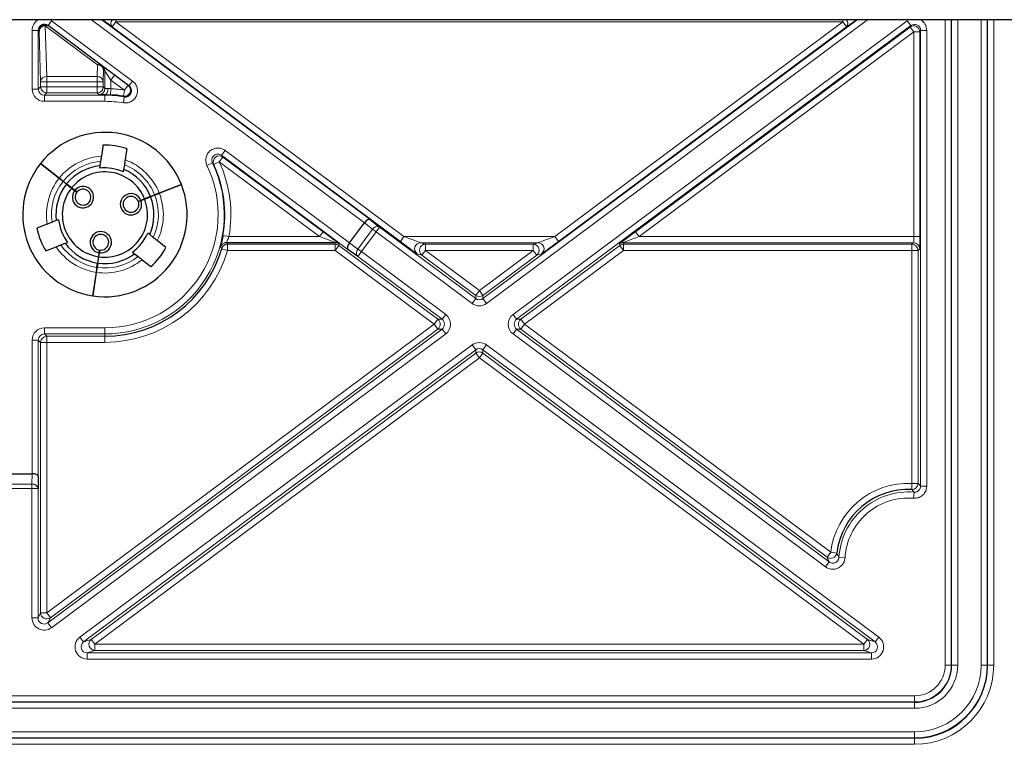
# Paper-space layout 'Blatt3' of a CAD drawing. Header units: millimetres. Extents: x 5 to 418, y 2 to 292.
# Tile 47 of 50: x 346 to 373, y 138 to 158. Entities that reach past the tile are written whole.
import ezdxf

# ---------------------------------------------------------------- set-up
doc = ezdxf.new("R2010")
doc.units = ezdxf.units.MM

psp = doc.layouts.new('Blatt3')

# ---------------------------------------------------------------- linework, layer by layer
at = {"color": 7, "linetype": 'Continuous', "lineweight": 25}
for p, q in [((376.5418, 158.1149), (315.5418, 158.1149)), ((349.0329, 156.3027), (346.8168, 157.9533)), ((348.5735, 157.9209), (348.3031, 158.1149)), ((346.6135, 154.1812), (347.1224, 153.7762)), ((347.1245, 153.7789), (346.6155, 154.1839)), ((348.2563, 154.2398), (348.2379, 154.1168)), ((348.8871, 153.9508), (348.8972, 154.0181)), ((348.8972, 154.0181), (348.9156, 154.1411)), ((347.3238, 153.616), (347.2293, 153.6912)), ((347.2313, 153.6938), (347.3259, 153.6186)), ((347.3238, 153.616), (347.4612, 153.5067)), ((347.4632, 153.5093), (347.3259, 153.6186)), ((347.4612, 153.5067), (347.5454, 153.4397)), ((347.5474, 153.4423), (347.4632, 153.5093)), ((347.6046, 153.3926), (347.5454, 153.4397)), ((347.5474, 153.4423), (347.6067, 153.3952)), ((350.4681, 153.6074), (349.8629, 153.3691)), ((349.8641, 153.366), (350.4693, 153.6043)), ((349.2895, 153.1434), (349.36, 153.1711)), ((349.3612, 153.168), (349.2907, 153.1403)), ((349.4601, 153.2105), (349.36, 153.1711)), ((349.3612, 153.168), (349.4613, 153.2074)), ((349.6234, 153.2748), (349.4601, 153.2105)), ((349.4613, 153.2074), (349.6246, 153.2717)), ((349.6234, 153.2748), (349.7358, 153.3191)), ((349.7371, 153.316), (349.6246, 153.2717)), ((347.0432, 152.6154), (346.9275, 152.5699)), ((347.1066, 152.6404), (347.0432, 152.6154)), ((355.632, 152.6452), (355.8959, 152.4414)), ((346.7973, 152.5186), (346.5126, 152.4065)), ((355.069, 152.0049), (355.4766, 152.5521)), ((349.6, 152.2329), (349.5468, 152.2753)), ((349.6974, 152.1554), (349.6, 152.2329)), ((350.0463, 151.8778), (349.8069, 152.0683)), ((346.7568, 151.7862), (347.0416, 151.8983)), ((347.1717, 151.9496), (347.2875, 151.9951)), ((347.2875, 151.9951), (347.3508, 152.0201)), ((348.2168, 151.7344), (348.228, 151.8093)), ((348.2313, 151.8088), (348.2201, 151.7339)), ((354.6896, 152.012), (351.6992, 152.012)), ((355.2951, 151.6348), (355.0243, 151.8293)), ((348.2008, 151.628), (348.1749, 151.4544)), ((348.1782, 151.4539), (348.2041, 151.6275)), ((348.2168, 151.7344), (348.2008, 151.628)), ((348.2041, 151.6275), (348.2201, 151.7339)), ((349.1317, 151.7536), (349.185, 151.7112)), ((349.185, 151.7112), (349.2823, 151.6338)), ((349.3918, 151.5467), (349.6312, 151.3561)), ((348.157, 151.3349), (348.1749, 151.4544)), ((348.1782, 151.4539), (348.1603, 151.3344)), ((348.1368, 151.1999), (348.0405, 150.5566)), ((348.0438, 150.5561), (348.1401, 151.1994)), ((345.7006, 145.6906), (346.383, 145.6906)), ((346.5505, 145.6215), (346.5447, 145.2882))]:
    psp.add_line(p, q, dxfattribs=at)
at = {"color": 7, "linetype": 'Continuous', "lineweight": 18}
for p, q in [((346.9163, 158.087), (346.8168, 157.9533)), ((346.9163, 158.087), (349.1324, 156.4363)), ((355.4771, 152.5528), (348.0094, 158.1149)), ((348.2884, 158.1149), (355.632, 152.6452)), ((348.673, 158.0545), (348.5735, 157.9209)), ((348.673, 158.1149), (348.673, 158.0545)), ((348.673, 158.0545), (356.5618, 152.1787)), ((368.5772, 158.0545), (348.673, 158.0545)), ((358.7247, 150.4827), (368.9716, 158.1149)), ((369.2506, 158.1149), (358.8242, 150.3491)), ((359.5468, 150.0489), (370.3399, 158.0878)), ((370.4394, 157.9542), (359.6464, 149.9152)), ((360.6884, 152.1787), (368.5772, 158.0545)), ((368.5772, 158.1149), (368.5772, 158.0545)), ((368.5772, 158.0545), (368.6768, 157.9209)), ((368.9472, 158.1149), (368.6768, 157.9209)), ((370.4394, 157.9542), (370.3399, 158.0878)), ((370.419, 157.9134), (370.4394, 157.9542)), ((371.378, 140.4483), (371.378, 158.1149)), ((371.5447, 158.1149), (371.5447, 140.4483)), ((371.5535, 140.4483), (371.5535, 158.1149)), ((371.7201, 158.1149), (371.7201, 140.4483)), ((372.3635, 140.4483), (372.3635, 158.1149)), ((372.5301, 158.1149), (372.5301, 140.4483)), ((372.5389, 140.4483), (372.5389, 158.1149)), ((372.7056, 158.1149), (372.7056, 140.4483)), ((346.3838, 156.2146), (346.3838, 157.8197)), ((346.3838, 157.8197), (346.5505, 157.8197)), ((346.5505, 157.8197), (346.5505, 156.2146)), ((346.5727, 157.8031), (346.5505, 157.8197)), ((346.6146, 156.4187), (346.5727, 157.8031)), ((348.1715, 156.8808), (346.7394, 157.9475)), ((346.7394, 157.9475), (346.7812, 156.563)), ((356.4623, 152.045), (348.5735, 157.9209)), ((368.6768, 157.9209), (360.7879, 152.045)), ((362.899, 152.3123), (370.419, 157.9134)), ((370.5185, 157.7798), (362.9985, 152.1787)), ((370.419, 157.9134), (370.5185, 157.7798)), ((370.5185, 157.7798), (370.6851, 157.7798)), ((370.5185, 152.1787), (370.5185, 157.7798)), ((370.7056, 157.8205), (370.6851, 157.7798)), ((370.6851, 157.7798), (370.6851, 152.1787)), ((370.7056, 157.8205), (370.8722, 157.8205)), ((370.7056, 145.3515), (370.7056, 157.8205)), ((370.8722, 157.8205), (370.8722, 145.3515)), ((348.1619, 156.563), (348.1715, 156.8808)), ((348.3381, 156.7365), (348.3285, 156.4187)), ((348.3723, 156.711), (348.3381, 156.7365)), ((348.5389, 156.4628), (348.3723, 156.711)), ((348.3723, 156.235), (348.3723, 156.711)), ((346.6146, 156.2787), (346.6146, 156.4187)), ((346.7812, 156.4187), (346.6146, 156.4187)), ((346.7812, 156.563), (348.1619, 156.563)), ((346.7812, 156.563), (346.7812, 156.4187)), ((346.7812, 156.4187), (346.7812, 156.2787)), ((348.1619, 156.4187), (346.7812, 156.4187)), ((348.1619, 156.563), (348.1619, 156.4187)), ((348.1619, 156.2787), (348.1619, 156.4187)), ((348.3285, 156.4187), (348.1619, 156.4187)), ((348.3285, 156.4187), (348.3285, 156.2787)), ((348.6385, 156.5965), (348.5389, 156.4628)), ((348.9081, 156.1878), (348.5389, 156.4628)), ((348.5389, 156.4628), (348.5389, 156.2254)), ((349.1324, 156.4363), (349.0329, 156.3027)), ((346.5505, 156.2146), (346.3838, 156.2146)), ((346.5505, 156.2146), (346.6146, 156.2787)), ((346.7812, 156.2787), (346.6146, 156.2787)), ((346.7812, 156.1121), (346.7171, 156.048)), ((346.7812, 156.2787), (346.7812, 156.1121)), ((346.7812, 156.2787), (348.1619, 156.2787)), ((348.1619, 156.1121), (346.7812, 156.1121)), ((348.1619, 156.2787), (348.1619, 156.1121)), ((348.3285, 156.2787), (348.1619, 156.2787)), ((348.2056, 156.0683), (348.1619, 156.1121)), ((348.3285, 156.2787), (348.3723, 156.235)), ((348.5389, 156.2254), (348.531, 156.0589)), ((348.8823, 156.0232), (348.9081, 156.1878)), ((349.0077, 156.3215), (348.9081, 156.1878)), ((346.7171, 156.048), (346.7171, 155.8813)), ((346.7171, 156.048), (348.3751, 156.048)), ((348.3751, 155.8813), (346.7171, 155.8813)), ((348.3751, 156.048), (348.3751, 156.0634)), ((348.3751, 156.048), (348.3751, 155.8813)), ((348.9064, 156.0045), (348.8793, 155.84)), ((351.5684, 154.4034), (351.6679, 154.537)), ((351.6679, 154.537), (355.0685, 152.0042)), ((351.1685, 154.1252), (351.3187, 154.1975)), ((351.507, 154.223), (351.3556, 154.1534)), ((351.6065, 154.3567), (351.507, 154.223)), ((354.2517, 152.1787), (351.507, 154.223)), ((355.0243, 151.8293), (351.5684, 154.4034)), ((351.6065, 154.3567), (354.3513, 152.3123)), ((354.3513, 152.3123), (354.2517, 152.1787)), ((355.3001, 151.8389), (355.7018, 152.3782)), ((355.7963, 152.3078), (355.3947, 151.7685)), ((355.7018, 152.3782), (355.4766, 152.5521)), ((355.7963, 152.3078), (355.7018, 152.3782)), ((355.8959, 152.4414), (355.7963, 152.3078)), ((358.426, 150.3491), (355.7963, 152.3078)), ((355.8959, 152.4414), (358.5256, 150.4827)), ((362.899, 152.3123), (362.9985, 152.1787)), ((351.7697, 152.1787), (351.6056, 152.2078)), ((351.7697, 152.1787), (354.2517, 152.1787)), ((356.4623, 152.045), (356.5618, 152.1787)), ((356.5618, 152.1787), (360.6884, 152.1787)), ((360.6884, 152.1787), (360.7879, 152.045)), ((362.9985, 152.1787), (370.5185, 152.1787)), ((370.5185, 152.1787), (370.6851, 152.1787)), ((351.5722, 151.8484), (351.7321, 151.8017)), ((351.6992, 152.012), (351.7321, 151.9683)), ((351.7321, 151.9683), (354.6751, 151.9683)), ((351.7321, 151.8017), (351.7321, 151.9683)), ((354.6751, 151.8017), (351.7321, 151.8017)), ((354.6751, 151.9683), (354.6896, 152.012)), ((354.6751, 151.9683), (354.6751, 151.8017)), ((354.6751, 151.8017), (354.7747, 151.9353)), ((357.3873, 149.7816), (354.6751, 151.8017)), ((354.7892, 151.979), (354.7747, 151.9353)), ((354.7747, 151.9353), (357.4868, 149.9152)), ((355.069, 152.0049), (355.3001, 151.8389)), ((355.3947, 151.7685), (355.2951, 151.6348)), ((355.3947, 151.7685), (355.3001, 151.8389)), ((355.3947, 151.7685), (357.7034, 150.0489)), ((360.2314, 152.012), (357.0189, 152.012)), ((357.0189, 152.012), (357.1508, 151.9683)), ((357.1508, 151.8017), (357.0513, 151.668)), ((357.1508, 151.9683), (360.0994, 151.9683)), ((357.1508, 151.8017), (357.1508, 151.9683)), ((357.1508, 151.8017), (358.6251, 150.7036)), ((360.0994, 151.8017), (357.1508, 151.8017)), ((358.6251, 150.7036), (360.0994, 151.8017)), ((359.7634, 149.9152), (362.4756, 151.9353)), ((362.5751, 151.8017), (359.863, 149.7816)), ((360.0994, 151.9683), (360.2314, 152.012)), ((360.0994, 151.9683), (360.0994, 151.8017)), ((360.199, 151.668), (360.0994, 151.8017)), ((362.4756, 151.9353), (362.4611, 151.979)), ((362.5751, 151.8017), (362.4756, 151.9353)), ((370.5128, 152.012), (362.5606, 152.012)), ((362.5606, 152.012), (362.5751, 151.9683)), ((362.5751, 151.9683), (370.469, 151.9683)), ((362.5751, 151.8017), (362.5751, 151.9683)), ((370.469, 151.8017), (362.5751, 151.8017)), ((370.469, 151.9683), (370.5128, 152.012)), ((370.469, 151.8017), (370.469, 151.9683)), ((370.6357, 151.8017), (370.469, 151.8017)), ((370.469, 145.4259), (370.469, 151.8017)), ((370.6794, 151.8454), (370.6357, 151.8017)), ((370.6357, 151.8017), (370.6357, 145.4259)), ((357.6039, 149.9152), (355.2951, 151.6348)), ((357.0513, 151.668), (356.9193, 151.7118)), ((358.5256, 150.5699), (357.0513, 151.668)), ((360.199, 151.668), (358.7247, 150.5699)), ((360.3309, 151.7118), (360.199, 151.668)), ((358.6251, 150.7036), (358.5256, 150.5699)), ((358.7247, 150.5699), (358.6251, 150.7036)), ((358.5256, 150.4827), (358.426, 150.3491)), ((358.5256, 150.4827), (358.5256, 150.5699)), ((358.7247, 150.5699), (358.7247, 150.4827)), ((358.7247, 150.4827), (358.8242, 150.3491)), ((357.3873, 149.7816), (357.4868, 149.9152)), ((357.4868, 149.9152), (357.6039, 149.9152)), ((357.7034, 150.0489), (357.6039, 149.9152)), ((359.6464, 149.9152), (359.5468, 150.0489)), ((359.6464, 149.9152), (359.7634, 149.9152)), ((359.863, 149.7816), (359.7634, 149.9152)), ((346.7171, 149.6819), (348.3751, 149.6819)), ((346.7171, 149.6819), (346.7171, 149.5152)), ((346.7812, 141.8819), (357.3873, 149.7816)), ((346.8108, 141.609), (357.6039, 149.6479)), ((357.4868, 149.6479), (346.8808, 141.7483)), ((348.3751, 149.6819), (348.3751, 149.5152)), ((357.3873, 149.7816), (357.4868, 149.6479)), ((357.6039, 149.6479), (357.4868, 149.6479)), ((357.6039, 149.6479), (357.7034, 149.5143)), ((359.6464, 149.6479), (359.5468, 149.5143)), ((359.6464, 149.6479), (368.2031, 143.2747)), ((359.7634, 149.6479), (359.6464, 149.6479)), ((359.7634, 149.6479), (359.863, 149.7816)), ((368.1447, 143.4053), (359.7634, 149.6479)), ((359.863, 149.7816), (368.2443, 143.539)), ((346.3838, 145.6906), (346.3838, 149.3486)), ((346.3838, 149.3486), (346.5505, 149.3486)), ((346.6146, 149.2845), (346.5505, 149.3486)), ((346.5505, 149.3486), (346.5505, 145.6215)), ((348.3751, 149.5152), (346.7171, 149.5152)), ((346.7171, 149.5152), (346.7812, 149.4511)), ((346.7812, 149.4511), (348.3751, 149.4511)), ((346.7812, 149.4511), (346.7812, 149.2845)), ((357.7034, 149.5143), (346.9104, 141.4754)), ((348.3751, 149.5152), (348.3751, 149.4511)), ((348.3751, 149.4511), (348.3751, 149.2845)), ((368.1035, 143.1411), (359.5468, 149.5143)), ((346.6146, 141.8819), (346.6146, 149.2845)), ((346.6146, 149.2845), (346.7812, 149.2845)), ((346.7812, 149.2845), (346.7812, 141.8819)), ((348.3751, 149.2845), (346.7812, 149.2845)), ((347.6911, 141.2184), (358.426, 149.2141)), ((358.5256, 149.0804), (347.7906, 141.0847)), ((358.5256, 149.0804), (358.426, 149.2141)), ((358.5256, 148.9932), (358.5256, 149.0804)), ((358.7247, 149.0804), (358.8242, 149.2141)), ((369.4596, 141.0847), (358.7247, 149.0804)), ((358.7247, 149.0804), (358.7247, 148.9932)), ((358.8242, 149.2141), (369.5592, 141.2184)), ((348.0016, 141.1547), (358.5256, 148.9932)), ((358.6251, 148.8596), (348.1011, 141.021)), ((358.5256, 148.9932), (358.6251, 148.8596)), ((358.6251, 148.8596), (358.7247, 148.9932)), ((369.1492, 141.021), (358.6251, 148.8596)), ((358.7247, 148.9932), (369.2487, 141.1547)), ((346.378, 145.406), (346.383, 145.6906)), ((345.7056, 145.406), (346.378, 145.406)), ((346.378, 145.2882), (345.7056, 145.2882)), ((346.378, 145.2882), (346.378, 145.406)), ((346.378, 141.7426), (346.378, 145.2882)), ((346.5447, 145.2882), (346.378, 145.2882)), ((346.5447, 145.2882), (346.5447, 141.7426)), ((370.4617, 145.2594), (370.469, 145.4259)), ((370.6357, 145.4259), (370.469, 145.4259)), ((370.8722, 145.3515), (370.7056, 145.3515)), ((370.5127, 145.0193), (370.5258, 145.1854)), ((368.2443, 143.539), (368.1447, 143.4053)), ((368.4097, 143.519), (368.2443, 143.539)), ((368.6353, 143.388), (368.4689, 143.3982)), ((368.1035, 143.1411), (368.2031, 143.2747)), ((346.5447, 141.7426), (346.6146, 141.8819)), ((346.7812, 141.8819), (346.6146, 141.8819)), ((346.7812, 141.8819), (346.8808, 141.7483)), ((346.5447, 141.7426), (346.378, 141.7426)), ((346.8808, 141.7483), (346.8108, 141.609)), ((346.8108, 141.609), (346.9104, 141.4754)), ((347.6911, 141.2184), (347.7906, 141.0847)), ((347.7906, 141.0847), (348.0016, 141.1547)), ((348.1011, 141.021), (348.0016, 141.1547)), ((348.1011, 140.8544), (348.1011, 141.021)), ((348.1011, 141.021), (369.1492, 141.021)), ((369.1492, 141.021), (369.2487, 141.1547)), ((369.1492, 140.8544), (369.1492, 141.021)), ((369.2487, 141.1547), (369.4596, 141.0847)), ((369.4596, 141.0847), (369.5592, 141.2184)), ((348.1011, 140.8544), (347.8902, 140.7844)), ((347.8902, 140.6178), (347.8902, 140.7844)), ((347.8902, 140.7844), (369.3601, 140.7844)), ((369.1492, 140.8544), (348.1011, 140.8544)), ((369.3601, 140.7844), (369.1492, 140.8544)), ((369.3601, 140.6178), (369.3601, 140.7844)), ((369.3601, 140.6178), (347.8902, 140.6178)), ((371.5447, 140.4483), (371.378, 140.4483)), ((371.5535, 140.4483), (371.5447, 140.4483)), ((371.7201, 140.4483), (371.5535, 140.4483)), ((372.5301, 140.4483), (372.3635, 140.4483)), ((372.5301, 140.4483), (372.5389, 140.4483)), ((372.7056, 140.4483), (372.5389, 140.4483)), ((321.5418, 139.612), (370.5418, 139.612)), ((370.5418, 139.4454), (321.5418, 139.4454)), ((321.5418, 139.4366), (370.5418, 139.4366)), ((370.5418, 139.4454), (370.5418, 139.612)), ((370.5418, 139.4366), (370.5418, 139.4454)), ((370.5418, 139.2699), (370.5418, 139.4366)), ((370.5418, 139.2699), (321.5418, 139.2699)), ((321.5418, 138.6266), (370.5418, 138.6266)), ((370.5418, 138.4599), (370.5418, 138.6266)), ((370.5418, 138.4599), (321.5418, 138.4599)), ((321.5418, 138.4511), (370.5418, 138.4511)), ((370.5418, 138.2845), (321.5418, 138.2845)), ((370.5418, 138.4599), (370.5418, 138.4511)), ((370.5418, 138.2845), (370.5418, 138.4511))]:
    psp.add_line(p, q, dxfattribs=at)
at = {"color": 7, "linetype": 'Continuous', "lineweight": 18, "flags": 128}
psp.add_lwpolyline([(348.457, 156.23), (348.4552, 156.1978), (348.4504, 156.1668), (348.4428, 156.1382), (348.4326, 156.1131), (348.4202, 156.0923), (348.4062, 156.0768), (348.391, 156.067), (348.3751, 156.0634)], dxfattribs=at)
at = {"color": 7, "linetype": 'Continuous', "lineweight": 25}
for centre, radius, start, end in [((346.7394, 157.8031), 0.1667, 53.33224, 179.99242), ((348.3751, 152.7816), 3.281, 81.10685, 87.27711), ((348.3751, 152.7816), 2.25, 21.53271, 141.44783), ((348.3751, 152.7816), 1.8999, 71.38553, 91.59501), ((348.3751, 152.7816), 2.25, 141.53271, 261.44783), ((348.3751, 152.7816), 1.3422, 95.87004, 141.41912), ((348.3751, 152.7816), 1.1667, 21.57212, 141.40842), ((348.3751, 152.7816), 1.2764, 66.35161, 96.62892), ((348.3751, 152.7816), 1.3422, 21.56141, 67.1105), ((348.3751, 152.7816), 1.3422, 141.56141, 187.1105), ((348.3751, 152.7816), 1.1667, 141.57212, 261.40842), ((347.7752, 153.259), 0.2924, 141.81683, 141.16371), ((347.7752, 153.259), 0.2167, 141.93101, 141.04953), ((348.3751, 152.7816), 2.25, 261.53271, 21.44783), ((348.3751, 152.7816), 1.1667, 261.57212, 21.40842), ((349.0885, 153.0625), 0.2924, 21.81683, 21.16371), ((349.0885, 153.0625), 0.2167, 21.93101, 21.04953), ((348.3751, 152.7816), 1.3422, 335.87004, 21.41912), ((348.3751, 152.7816), 1.2764, 186.35161, 216.62892), ((348.3751, 152.7816), 1.8999, 191.38553, 211.59501), ((348.2617, 152.0234), 0.2924, 261.81683, 261.16371), ((348.2617, 152.0234), 0.2167, 261.93101, 261.04953), ((348.3751, 152.7816), 1.2764, 306.35161, 336.62892), ((348.3751, 152.7816), 1.3422, 215.87004, 261.41912), ((348.3751, 152.7816), 3.3305, 270, 343.72723), ((348.3751, 152.7816), 1.8999, 311.38553, 331.59501), ((351.6992, 151.8454), 0.1667, 90.01374, 112.31723), ((348.3751, 152.7816), 1.3422, 261.56141, 307.1105), ((370.3751, 143.2816), 1.9797, 87.49224, 173.113), ((370.5418, 140.4483), 1.9971, 270, 0), ((370.5418, 140.4483), 1.0117, 270, 0)]:
    psp.add_arc(centre, radius, start, end, dxfattribs=at)
at = {"color": 7, "linetype": 'Continuous', "lineweight": 18}
for centre, radius, start, end in [((346.779, 157.8478), 0.1073, 56.06907, 111.69282), ((348.6885, 158.0194), 0.1515, 140.92474, 220.60215), ((368.5618, 158.0194), 0.1515, 319.39785, 39.07526), ((346.7305, 157.7894), 0.1583, 86.77579, 175.01964), ((370.5184, 157.7796), 0.1667, 0.05224, 126.62748), ((348.2112, 156.7811), 0.1073, 56.06907, 111.69282), ((348.1804, 156.7227), 0.1583, 4.98036, 93.22421), ((348.1715, 156.7365), 0.1666, 359.98449, 53.31841), ((348.2057, 156.7111), 0.1666, 359.98449, 53.31841), ((346.7723, 156.4049), 0.1583, 86.77579, 175.01964), ((348.1708, 156.4049), 0.1583, 4.98036, 93.22421), ((346.7813, 156.2788), 0.1667, 180.02044, 269.97956), ((348.1618, 156.2788), 0.1667, 270.02044, 359.97956), ((348.2056, 156.235), 0.1667, 270.02044, 359.97956), ((348.3751, 152.7816), 3.4477, 81.10685, 87.27711), ((348.908, 156.1879), 0.1667, 261.14362, 53.28134), ((348.3751, 152.7816), 3.2664, 80.6393, 90), ((348.3751, 152.7816), 3.0997, 80.6393, 90), ((348.3751, 152.7816), 1.5996, 93.51835, 141.43057), ((348.3751, 152.7816), 1.463, 94.66006, 141.425), ((348.3751, 152.7816), 3.2664, 270, 25.6883), ((348.3751, 152.7816), 1.5996, 21.54997, 69.46219), ((351.5073, 154.2227), 0.1668, 53.47329, 204.56122), ((348.3751, 152.7816), 3.4477, 349.92866, 24.71423), ((348.3751, 152.7816), 3.0997, 270, 25.6883), ((348.3751, 152.7816), 1.463, 21.55554, 68.32048), ((348.3751, 152.7816), 3.281, 349.92866, 24.71423), ((348.3751, 152.7816), 1.5996, 141.54997, 189.46219), ((348.3751, 152.7816), 1.463, 141.55554, 188.32048), ((348.3751, 152.7816), 1.463, 334.66006, 21.425), ((348.3751, 152.7816), 1.5996, 333.51835, 21.43057), ((355.8334, 152.3039), 0.1511, 65.55821, 150.54534), ((348.3751, 152.7816), 1.5996, 213.51835, 261.43057), ((348.3751, 152.7816), 1.463, 214.66006, 261.425), ((348.3751, 152.7816), 3.4971, 270, 343.72723), ((351.6992, 151.8453), 0.1667, 112.31639, 164.25597), ((343.2898, 145.3316), 10.5388, 38.19628, 38.48893), ((351.7322, 151.8016), 0.1667, 90.01444, 163.71279), ((354.6751, 151.8016), 0.1667, 53.32619, 89.99409), ((354.6896, 151.8453), 0.1667, 53.32619, 89.99409), ((355.409, 151.7341), 0.1511, 136.09522, 221.08234), ((357.0192, 151.8453), 0.1667, 90.0993, 233.22097), ((357.1511, 151.8016), 0.1667, 90.0993, 233.22097), ((360.0991, 151.8016), 0.1667, 306.77903, 89.9007), ((360.2311, 151.8453), 0.1667, 306.77903, 89.9007), ((362.5607, 151.8453), 0.1667, 90.00591, 126.67381), ((362.5751, 151.8016), 0.1667, 90.00591, 126.67381), ((370.469, 151.8016), 0.1667, 0.02044, 89.97956), ((370.5127, 151.8453), 0.1667, 0.02044, 89.97956), ((348.3751, 152.7816), 1.5996, 261.54997, 309.46219), ((348.3751, 152.7816), 1.463, 261.55554, 308.32048), ((358.6251, 150.7036), 0.1667, 233.33461, 306.66539), ((357.3872, 149.7816), 0.1667, 306.70965, 53.29035), ((359.8631, 149.7816), 0.1667, 126.70965, 233.29035), ((346.7813, 149.2844), 0.1667, 90.02044, 179.97956), ((358.6251, 148.8595), 0.1667, 53.33461, 126.66539), ((346.397, 145.2562), 0.1511, 12.23793, 97.22506), ((370.3751, 143.2816), 2.1463, 87.49224, 173.113), ((370.469, 145.4259), 0.1667, 267.51383, 359.97841), ((370.3751, 143.2816), 1.9098, 85.47452, 176.50019), ((370.3751, 143.2816), 1.7431, 85.47452, 176.50019), ((368.2442, 143.5391), 0.1667, 233.36265, 353.07063), ((346.7813, 141.8821), 0.1667, 180.05224, 306.62748), ((348.1014, 141.0211), 0.1667, 126.77903, 269.9007), ((369.1489, 141.0211), 0.1667, 270.0993, 53.22097), ((370.5418, 140.4483), 2.1638, 270, 0), ((370.5418, 140.4483), 0.8362, 270, 0), ((370.5418, 140.4483), 1.0029, 270, 0), ((370.5418, 140.4483), 1.9883, 270, 0), ((370.5418, 140.4483), 1.1783, 270, 0), ((370.5418, 140.4483), 1.8217, 270, 0)]:
    psp.add_arc(centre, radius, start, end, dxfattribs=at)
for centre, major_axis, ratio, start_param, end_param in [((346.7172, 157.8196), (0.2674, -0.1992), 0.9997632, 2.6937325, 3.7816611), ((370.5389, 157.8203), (0.075, 0.1493), 0.9977366, 5.1779994, 7.3883712), ((370.5389, 157.8203), (-0.1497, -0.2981), 0.9992442, 2.0364068, 3.1186343), ((346.7172, 156.2147), (0.2358, 0.2358), 0.9996955, 2.3563468, 3.9268385), ((346.7172, 156.2147), (0.118, 0.118), 0.999087, 2.3563468, 3.9268385), ((348.5389, 156.0684), (0.3333, 0), 0.0174551, 3.1590459, 4.1987515), ((348.5389, 156.2351), (0.1667, 0), 0.0349101, 3.1590459, 4.1987515), ((354.3415, 152.3123), (0.4476, -0.3333), 0.0104246, 0.0034539, 1.556797), ((362.9087, 152.3123), (0.4476, 0.3333), 0.0104246, 1.5847957, 3.1381387), ((354.242, 152.1787), (0.4476, -0.1666), 0.0071156, 6.2815261, 7.8348692), ((356.472, 152.045), (0.4476, -0.3333), 0.0104246, 4.6983896, 6.2517327), ((356.5716, 152.1787), (0.4476, -0.1666), 0.0071156, 4.6932765, 6.2466195), ((360.6787, 152.1787), (0.4476, 0.1666), 0.0071156, 3.1781584, 4.7315015), ((360.7782, 152.045), (0.4476, 0.3333), 0.0104246, 3.1730453, 4.7263883), ((363.0083, 152.1787), (0.4476, 0.1666), 0.0071156, 1.5899088, 3.1432518), ((370.5127, 152.1787), (0, 0.1667), 0.0349101, 3.1590459, 4.712389), ((370.6793, 152.1787), (0, 0.3333), 0.0174551, 3.1590459, 4.712389), ((358.6251, 150.6165), (0, 0.1668), 0.9992901, 2.5015242, 3.7816611), ((358.6251, 150.6165), (0, -0.3334), 0.9997632, 5.6431168, 6.9232538), ((357.5042, 149.7816), (0.1669, 0), 0.9987213, 5.3527754, 7.2135953), ((357.5042, 149.7816), (0.3335, 0), 0.9995733, 5.3527754, 7.2135953), ((359.7461, 149.7816), (-0.3335, 0), 0.9995733, 5.3527754, 7.2135953), ((359.7461, 149.7816), (0.1669, 0), 0.9987213, 2.2111827, 4.0720026), ((346.7172, 149.3485), (-0.2358, 0.2358), 0.9996955, 5.4979394, 7.0684312), ((346.7172, 149.3485), (-0.118, 0.118), 0.999087, 5.4979394, 7.0684312), ((358.6251, 148.9467), (0, 0.3334), 0.9997632, 5.6431168, 6.9232538), ((358.6251, 148.9467), (0, 0.1668), 0.9992901, 5.6431168, 6.9232538), ((346.7114, 141.7428), (0.1497, 0.2981), 0.9992442, 2.0364068, 4.2467785), ((346.7114, 141.7428), (0.075, 0.1493), 0.9977366, 2.0364068, 4.2467785), ((347.8905, 140.9512), (0.3169, 0.105), 0.9984649, 1.8913464, 4.3918389), ((347.8905, 140.9512), (0.1589, 0.0527), 0.995411, 1.8913464, 4.3918389), ((369.3598, 140.9512), (-0.3169, 0.105), 0.9984649, 1.8913464, 4.3918389), ((369.3598, 140.9512), (0.1589, -0.0527), 0.995411, 5.0329391, 7.5334315)]:
    psp.add_ellipse(centre, major_axis=major_axis, ratio=ratio, start_param=start_param, end_param=end_param, dxfattribs=at)
at = {"color": 7, "linetype": 'Continuous', "lineweight": 25}
for centre, major_axis, ratio, start_param, end_param in [((346.7172, 157.8196), (0.1338, -0.0996), 0.9992901, 1.5707963, 3.7816611), ((355.5325, 152.5115), (0.1007, 0.1328), 0.414169, 0.0210677, 1.5744107), ((355.6644, 152.4097), (0.1866, -0.1441), 0.7070529, 3.1488214, 3.1539337), ((355.1239, 151.9629), (0.0984, 0.1345), 0.414169, 1.5671819, 3.120525), ((355.2593, 151.8657), (-0.1915, 0.1375), 0.7070529, 6.2708443, 6.2759563), ((346.3809, 145.4549), (-0.0041, -0.2357), 0.7070529, 3.1488216, 3.1539337), ((346.3838, 145.6215), (0.1667, -0.0015), 0.414169, 0.0210677, 1.5744107)]:
    psp.add_ellipse(centre, major_axis=major_axis, ratio=ratio, start_param=start_param, end_param=end_param, dxfattribs=at)
at = {"color": 7, "linetype": 'Continuous', "lineweight": 18}
for points, knots in [([(349.1324, 156.4363), (349.1603, 156.411), (349.2161, 156.3602), (349.2619, 156.2544), (349.2721, 156.1411), (349.2438, 156.0305), (349.1805, 155.9355), (349.0895, 155.8675), (348.9842, 155.8322), (348.913, 155.8375), (348.8793, 155.84)], [0, 0, 0, 0, 0.1267245, 0.2534504, 0.3801349, 0.5067324, 0.6332485, 0.7597249, 0.8862202, 1, 1, 1, 1]), ([(348.5389, 156.2254), (348.5201, 156.2269), (348.4914, 156.2292), (348.4658, 156.2298), (348.457, 156.23)], [0, 0, 0, 0, 0.6547851, 1, 1, 1, 1]), ([(348.531, 156.0589), (348.4951, 156.0603), (348.4402, 156.0625), (348.3919, 156.0631), (348.3751, 156.0634)], [0, 0, 0, 0, 0.6528037, 1, 1, 1, 1]), ([(348.9064, 156.0045), (348.9032, 156.007), (348.8951, 156.0132), (348.8872, 156.0194), (348.8823, 156.0232)], [0, 0, 0, 0, 0.3969654, 1, 1, 1, 1]), ([(351.1685, 154.1252), (351.1555, 154.1607), (351.1296, 154.2317), (351.1381, 154.3469), (351.1816, 154.4521), (351.2581, 154.5367), (351.3581, 154.5913), (351.4702, 154.6093), (351.5793, 154.5917), (351.6396, 154.5545), (351.6679, 154.537)], [0, 0, 0, 0, 0.1271985, 0.2544055, 0.3813892, 0.5080508, 0.6345116, 0.7609804, 0.8876614, 1, 1, 1, 1]), ([(351.5684, 154.4034), (351.5542, 154.4122), (351.524, 154.4309), (351.4693, 154.4399), (351.4131, 154.431), (351.363, 154.4038), (351.3248, 154.3613), (351.3031, 154.3086), (351.299, 154.2509), (351.3121, 154.2153), (351.3187, 154.1975)], [0, 0, 0, 0, 0.1127329, 0.2395816, 0.3658921, 0.4919758, 0.6182452, 0.7450338, 0.8723688, 1, 1, 1, 1]), ([(351.3556, 154.1534), (351.3482, 154.1623), (351.3361, 154.1768), (351.3235, 154.1917), (351.3187, 154.1975)], [0, 0, 0, 0, 0.6117344, 1, 1, 1, 1]), ([(351.5684, 154.4034), (351.5734, 154.3973), (351.5864, 154.3815), (351.5989, 154.3661), (351.6065, 154.3567)], [0, 0, 0, 0, 0.3882677, 1, 1, 1, 1]), ([(351.7697, 152.1787), (351.7649, 152.1658), (351.7533, 152.134), (351.7335, 152.0877), (351.7145, 152.0467), (351.7008, 152.0184), (351.6997, 152.0141), (351.6992, 152.012)], [0, 0, 0, 0, 0.1533347, 0.3767995, 0.5911844, 0.7973022, 1, 1, 1, 1]), ([(351.553, 151.9562), (351.5487, 151.9382), (351.5398, 151.9007), (351.5391, 151.8941), (351.5388, 151.8906)], [0, 0, 0, 0, 0.4808248, 1, 1, 1, 1]), ([(370.5127, 145.0193), (370.5461, 145.0196), (370.6172, 145.0202), (370.7192, 145.0639), (370.8037, 145.1392), (370.8612, 145.2391), (370.8686, 145.3141), (370.8722, 145.3515)], [0, 0, 0, 0, 0.1821889, 0.3866067, 0.5910454, 0.7955236, 1, 1, 1, 1]), ([(370.7056, 145.3515), (370.7038, 145.3328), (370.7001, 145.2953), (370.6714, 145.2453), (370.6291, 145.2077), (370.5781, 145.1858), (370.5426, 145.1855), (370.5258, 145.1854)], [0, 0, 0, 0, 0.2045129, 0.4089721, 0.6133718, 0.8177753, 1, 1, 1, 1]), ([(370.6357, 145.4259), (370.6482, 145.4128), (370.6715, 145.3883), (370.6948, 145.3632), (370.7056, 145.3515)], [0, 0, 0, 0, 0.5357105, 1, 1, 1, 1]), ([(370.5258, 145.1854), (370.524, 145.1875), (370.5152, 145.1979), (370.4939, 145.2228), (370.4742, 145.2451), (370.4617, 145.2594)], [0, 0, 0, 0, 0.0831875, 0.4159375, 1, 1, 1, 1]), ([(368.2031, 143.2747), (368.193, 143.2967), (368.1727, 143.3408), (368.1541, 143.3837), (368.1447, 143.4053)], [0, 0, 0, 0, 0.4970231, 1, 1, 1, 1]), ([(368.4689, 143.3982), (368.466, 143.3796), (368.46, 143.3423), (368.4283, 143.2942), (368.3838, 143.259), (368.3297, 143.2405), (368.2728, 143.2412), (368.23, 143.2562), (368.2088, 143.2707), (368.2031, 143.2747)], [0, 0, 0, 0, 0.157057, 0.314013, 0.4708191, 0.6275366, 0.7842939, 0.9412016, 1, 1, 1, 1]), ([(368.4097, 143.519), (368.4192, 143.499), (368.4382, 143.4592), (368.4587, 143.4184), (368.4689, 143.3982)], [0, 0, 0, 0, 0.50297846, 1, 1, 1, 1]), ([(368.6353, 143.388), (368.6293, 143.3508), (368.6174, 143.2764), (368.5539, 143.1803), (368.4648, 143.1098), (368.3567, 143.0729), (368.2429, 143.0741), (368.1573, 143.1041), (368.115, 143.1331), (368.1035, 143.1411)], [0, 0, 0, 0, 0.1569565, 0.3139161, 0.4708008, 0.62761, 0.7844044, 0.941251, 1, 1, 1, 1])]:
    psp.add_open_spline(points, degree=3, knots=knots, dxfattribs=at)
at = {"color": 7, "linetype": 'Continuous', "lineweight": 25}
for points, knots in [([(348.9064, 156.0045), (348.9233, 156.0032), (348.9589, 156.0005), (349.0116, 156.0181), (349.0571, 156.0521), (349.0887, 156.0996), (349.1029, 156.155), (349.0977, 156.2116), (349.0748, 156.2646), (349.0469, 156.29), (349.0329, 156.3027)], [0, 0, 0, 0, 0.11383703, 0.24030995, 0.36669246, 0.4930938, 0.61961512, 0.74630506, 0.87312497, 1, 1, 1, 1]), ([(348.3222, 154.6807), (348.3198, 154.6646), (348.3048, 154.5639), (348.2896, 154.4629), (348.277, 154.3781)], [0, 0, 0, 0, 0.16082395, 1, 1, 1, 1]), ([(348.9363, 154.2795), (348.949, 154.3642), (348.9641, 154.4652), (348.9791, 154.5659), (348.9816, 154.5821)], [0, 0, 0, 0, 0.8391761, 1, 1, 1, 1]), ([(348.277, 154.3781), (348.2763, 154.3738), (348.2747, 154.3629), (348.2705, 154.3349), (348.2641, 154.2924), (348.2588, 154.2565), (348.2563, 154.2398)], [0, 0, 0, 0, 0.1308005, 0.3322079, 0.6894707, 1, 1, 1, 1]), ([(348.9156, 154.1411), (348.9161, 154.1447), (348.9196, 154.1678), (348.9249, 154.2033), (348.9315, 154.2476), (348.9345, 154.2678), (348.9363, 154.2795)], [0, 0, 0, 0, 0.0670864, 0.4308617, 0.6686499, 1, 1, 1, 1]), ([(348.2379, 154.1168), (348.2374, 154.1137), (348.2341, 154.0913), (348.2307, 154.0689), (348.2278, 154.0494)], [0, 0, 0, 0, 0.1343586, 1, 1, 1, 1]), ([(347.1224, 153.7762), (347.132, 153.7686), (347.1512, 153.7534), (347.1899, 153.7226), (347.2169, 153.7011), (347.2293, 153.6912)], [0, 0, 0, 0, 0.3508054, 0.7021144, 1, 1, 1, 1]), ([(347.2313, 153.6938), (347.2291, 153.6956), (347.2122, 153.709), (347.181, 153.7339), (347.1465, 153.7613), (347.1309, 153.7738), (347.1245, 153.7789)], [0, 0, 0, 0, 0.0540497, 0.4052018, 0.7563539, 1, 1, 1, 1]), ([(349.8629, 153.3691), (349.8515, 153.3646), (349.8287, 153.3557), (349.7826, 153.3375), (349.7506, 153.3249), (349.7358, 153.3191)], [0, 0, 0, 0, 0.3508054, 0.7021144, 1, 1, 1, 1]), ([(349.7371, 153.316), (349.7397, 153.3171), (349.7598, 153.3249), (349.7969, 153.3396), (349.8379, 153.3557), (349.8565, 153.363), (349.8641, 153.366)], [0, 0, 0, 0, 0.05404967, 0.40520184, 0.75635395, 1, 1, 1, 1]), ([(346.9275, 152.5699), (346.9242, 152.5686), (346.9027, 152.5601), (346.8633, 152.5446), (346.8223, 152.5284), (346.8041, 152.5213), (346.7973, 152.5186)], [0, 0, 0, 0, 0.0645726, 0.42842939, 0.78919735, 1, 1, 1, 1]), ([(349.8069, 152.0683), (349.797, 152.0762), (349.7772, 152.0919), (349.7376, 152.1234), (349.7101, 152.1453), (349.6974, 152.1554)], [0, 0, 0, 0, 0.34985579, 0.69997085, 1, 1, 1, 1]), ([(351.6056, 152.2078), (351.6011, 152.1831), (351.5899, 152.1223), (351.5715, 152.0356), (351.5573, 151.9748), (351.5532, 151.9572), (351.553, 151.9562)], [0, 0, 0, 0, 0.2504167, 0.6167078, 0.9770604, 1, 1, 1, 1]), ([(347.0416, 151.8983), (347.0533, 151.9029), (347.0768, 151.9122), (347.1239, 151.9307), (347.1566, 151.9436), (347.1717, 151.9496)], [0, 0, 0, 0, 0.3498558, 0.6999709, 1, 1, 1, 1]), ([(349.2823, 151.6338), (349.285, 151.6316), (349.3032, 151.6172), (349.3363, 151.5908), (349.3708, 151.5633), (349.3861, 151.5512), (349.3918, 151.5467)], [0, 0, 0, 0, 0.0645726, 0.4284294, 0.7891973, 1, 1, 1, 1]), ([(348.157, 151.3349), (348.1566, 151.3322), (348.1534, 151.311), (348.1475, 151.2716), (348.141, 151.2278), (348.138, 151.208), (348.1368, 151.1999)], [0, 0, 0, 0, 0.0522784, 0.40343672, 0.75459497, 1, 1, 1, 1]), ([(348.1401, 151.1994), (348.1402, 151.2002), (348.1419, 151.2117), (348.1461, 151.2399), (348.1532, 151.2873), (348.1581, 151.3201), (348.1603, 151.3344)], [0, 0, 0, 0, 0.0257858, 0.3770133, 0.728241, 1, 1, 1, 1])]:
    psp.add_open_spline(points, degree=3, knots=knots, dxfattribs=at)

doc.saveas('drawing.dxf')
